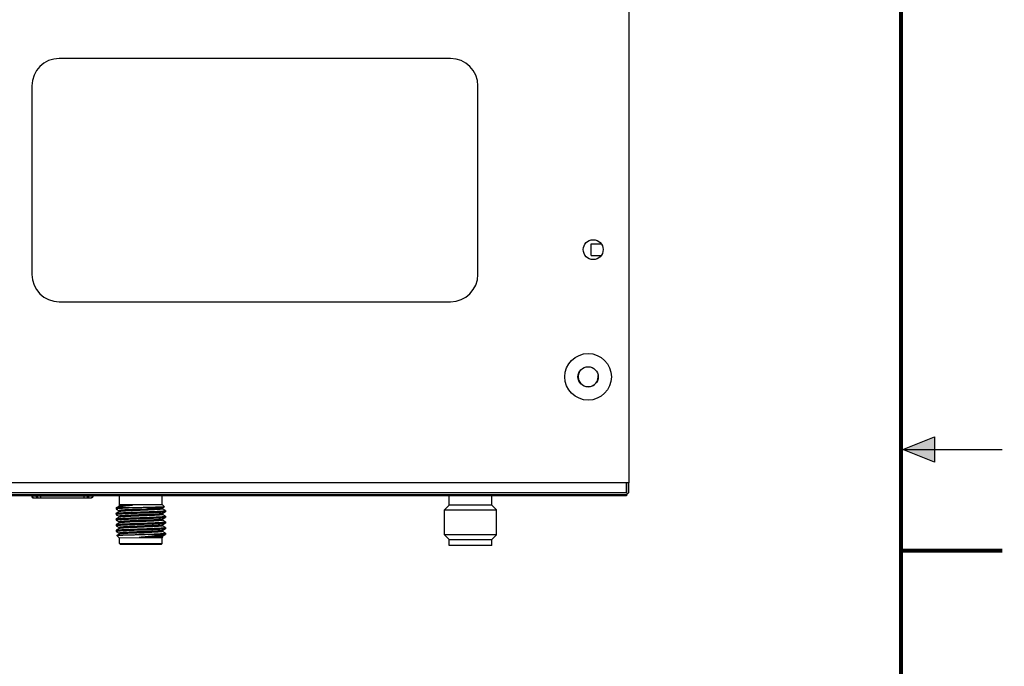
# Model space of a CAD drawing. Header units: inches. Extents: x 0 to 22, y 0 to 17.
# Tile 30 of 31: x 17.2 to 22, y 7.4 to 10.6. Entities that reach past the tile are written whole.
import ezdxf

# ---------------------------------------------------------------- set-up
doc = ezdxf.new("R2010")
doc.units = ezdxf.units.IN
doc.header["$LTSCALE"] = 1.21
doc.header["$MEASUREMENT"] = 0
doc.layers.get('0').update_dxf_attribs({"linetype": 'CONTINUOUS'})
doc.layers.add('02___PRT_ALL_AXES', color=7, linetype='CONTINUOUS')
doc.layers.add('INTFCLR_6', color=7, linetype='CONTINUOUS')

msp = doc.modelspace()

# ---------------------------------------------------------------- linework, layer by layer
at = {"color": 7, "linetype": 'CONTINUOUS'}
for p, q in [((20.1573, 14.0205), (20.1573, 8.3355)), ((19.2788, 10.4286), (17.3488, 10.4286)), ((17.2138, 10.2936), (17.2138, 9.3636)), ((19.4138, 9.3636), (19.4138, 10.2936)), ((17.3488, 9.2286), (19.2788, 9.2286)), ((20.1573, 8.3355), (16.4703, 8.3355)), ((20.147, 8.3357), (16.48, 8.3354)), ((20.147, 8.2857), (20.147, 8.3357)), ((20.157, 8.2857), (20.157, 8.3357)), ((20.1573, 8.2857), (20.1573, 8.3357)), ((20.147, 8.2857), (16.48, 8.2854)), ((20.147, 8.2757), (16.48, 8.2754)), ((20.147, 8.2707), (16.48, 8.2704)), ((17.2132, 8.269), (17.2132, 8.2704)), ((17.5164, 8.2694), (17.2132, 8.269)), ((17.2166, 8.269), (17.2166, 8.2704)), ((17.2211, 8.2612), (17.5085, 8.2615)), ((17.2353, 8.2704), (17.2353, 8.269)), ((17.2388, 8.269), (17.2388, 8.2704)), ((17.2585, 8.2612), (17.2584, 8.2704)), ((17.4711, 8.2614), (17.4711, 8.2704)), ((17.4908, 8.2693), (17.4908, 8.2704)), ((17.4942, 8.2704), (17.4942, 8.2693)), ((17.5129, 8.2694), (17.5129, 8.2704)), ((17.5164, 8.2694), (17.5164, 8.2704)), ((17.6463, 8.2281), (17.6463, 8.2705)), ((17.8562, 8.2282), (17.8561, 8.2705)), ((19.2723, 8.2255), (19.2723, 8.2706)), ((19.4823, 8.2255), (19.4823, 8.2706)), ((20.147, 8.2857), (20.152, 8.2807)), ((20.157, 8.2857), (20.147, 8.2757)), ((20.147, 8.2757), (20.147, 8.2707)), ((17.6313, 8.2131), (17.6294, 8.2112)), ((17.7062, 8.2112), (17.6294, 8.2112)), ((17.6294, 8.2112), (17.6294, 8.2059)), ((17.6313, 8.2131), (17.6322, 8.2138)), ((17.644, 8.2206), (17.6322, 8.2138)), ((17.6436, 8.2254), (17.6437, 8.2252)), ((17.6438, 8.2255), (17.6437, 8.2254)), ((17.6438, 8.2255), (17.6437, 8.2255)), ((17.6437, 8.2254), (17.6437, 8.2204)), ((17.6463, 8.2281), (17.6438, 8.2255)), ((17.7109, 8.2255), (17.6438, 8.2255)), ((17.6463, 8.2281), (17.8562, 8.2282)), ((17.7512, 8.2123), (17.7062, 8.2112)), ((17.8562, 8.2282), (17.8676, 8.2167)), ((17.8584, 8.2112), (17.8675, 8.2165)), ((17.8587, 8.2065), (17.8587, 8.2114)), ((17.8676, 8.2167), (17.8675, 8.2165)), ((19.2493, 8.2025), (19.2723, 8.2255)), ((19.4823, 8.2255), (19.2723, 8.2255)), ((19.5053, 8.2025), (19.4823, 8.2255)), ((17.6294, 8.2059), (17.6296, 8.2056)), ((17.6294, 8.1842), (17.6296, 8.1845)), ((17.6294, 8.1842), (17.6294, 8.1781)), ((17.6294, 8.1781), (17.6296, 8.1778)), ((17.6296, 8.2056), (17.6438, 8.1974)), ((17.644, 8.1928), (17.6296, 8.1845)), ((17.6296, 8.1778), (17.6437, 8.1697)), ((17.644, 8.165), (17.6296, 8.1567)), ((17.6437, 8.1698), (17.6437, 8.1649)), ((17.6438, 8.1976), (17.6438, 8.1927)), ((17.6443, 8.1929), (17.644, 8.1928)), ((17.7321, 8.2038), (17.7264, 8.2035)), ((17.7328, 8.2038), (17.7321, 8.2038)), ((17.7765, 8.2056), (17.7328, 8.2038)), ((17.8585, 8.1835), (17.8582, 8.1833)), ((17.8585, 8.1835), (17.8729, 8.1918)), ((17.8585, 8.1557), (17.8729, 8.164)), ((17.8728, 8.1984), (17.8587, 8.2066)), ((17.8587, 8.1787), (17.8587, 8.1836)), ((17.8729, 8.1707), (17.8587, 8.1788)), ((17.8731, 8.1982), (17.8728, 8.1984)), ((17.8731, 8.1921), (17.8729, 8.1918)), ((17.8731, 8.1704), (17.8729, 8.1707)), ((17.8731, 8.1643), (17.8729, 8.164)), ((17.8731, 8.1982), (17.8731, 8.1921)), ((17.8731, 8.1704), (17.8731, 8.1643)), ((19.2493, 8.2025), (19.5053, 8.2025)), ((19.2493, 8.0785), (19.2493, 8.2025)), ((19.5053, 8.0785), (19.5053, 8.2025)), ((17.6294, 8.1564), (17.6296, 8.1567)), ((17.6294, 8.1564), (17.6294, 8.1503)), ((17.6294, 8.1503), (17.6296, 8.1501)), ((17.6294, 8.1286), (17.6296, 8.1289)), ((17.6294, 8.1286), (17.6294, 8.1226)), ((17.6294, 8.1226), (17.6297, 8.1223)), ((17.6296, 8.1501), (17.6438, 8.1419)), ((17.644, 8.1373), (17.6296, 8.1289)), ((17.6297, 8.1223), (17.6438, 8.1141)), ((17.6438, 8.1421), (17.6438, 8.1371)), ((17.6438, 8.1143), (17.6438, 8.1093)), ((17.7252, 8.115), (17.7202, 8.1148)), ((17.8585, 8.1279), (17.8729, 8.1362)), ((17.8588, 8.1509), (17.8587, 8.1558)), ((17.8729, 8.1429), (17.8588, 8.151)), ((17.8588, 8.1231), (17.8588, 8.1281)), ((17.8729, 8.1151), (17.8588, 8.1233)), ((17.8731, 8.1426), (17.8729, 8.1429)), ((17.8731, 8.1365), (17.8729, 8.1362)), ((17.8731, 8.1148), (17.8729, 8.1151)), ((17.8731, 8.1426), (17.8731, 8.1365)), ((17.8731, 8.1148), (17.8731, 8.1087)), ((17.6294, 8.1009), (17.6297, 8.1011)), ((17.6294, 8.1009), (17.6294, 8.0948)), ((17.6294, 8.0948), (17.6297, 8.0945)), ((17.644, 8.1095), (17.6297, 8.1011)), ((17.6297, 8.0945), (17.6438, 8.0863)), ((17.6336, 8.0755), (17.6337, 8.0757)), ((17.6336, 8.0755), (17.6464, 8.0627)), ((17.644, 8.0817), (17.6337, 8.0757)), ((17.6438, 8.0865), (17.6438, 8.0815)), ((17.6443, 8.1096), (17.644, 8.1095)), ((17.8562, 8.0628), (17.6464, 8.0627)), ((17.6464, 8.0352), (17.6464, 8.0627)), ((17.8685, 8.0797), (17.741, 8.0797)), ((17.7428, 8.0653), (17.846, 8.0654)), ((17.8602, 8.0668), (17.8562, 8.0628)), ((17.8562, 8.0352), (17.8562, 8.0628)), ((17.8585, 8.1001), (17.8583, 8.1)), ((17.8585, 8.1001), (17.8729, 8.1085)), ((17.8585, 8.0724), (17.8729, 8.0807)), ((17.8588, 8.0953), (17.8588, 8.1003)), ((17.8729, 8.0873), (17.8588, 8.0955)), ((17.8588, 8.0676), (17.8588, 8.0725)), ((17.8601, 8.067), (17.8588, 8.0677)), ((17.8602, 8.0668), (17.8601, 8.067)), ((17.8731, 8.1087), (17.8729, 8.1085)), ((17.8731, 8.0871), (17.8729, 8.0873)), ((17.8731, 8.081), (17.8729, 8.0807)), ((17.8731, 8.0871), (17.8731, 8.081)), ((19.5053, 8.0785), (19.2493, 8.0785)), ((19.2493, 8.0785), (19.2723, 8.0555)), ((19.5053, 8.0785), (19.4823, 8.0555)), ((17.6464, 8.0352), (17.8562, 8.0352)), ((17.6503, 8.0312), (17.6464, 8.0352)), ((17.8523, 8.0313), (17.6503, 8.0312)), ((17.8523, 8.0313), (17.8562, 8.0352)), ((19.2723, 8.0555), (19.4823, 8.0555)), ((19.2723, 8.0255), (19.2723, 8.0555)), ((19.4823, 8.0255), (19.2723, 8.0255)), ((19.4823, 8.0255), (19.4823, 8.0555))]:
    msp.add_line(p, q, dxfattribs=at)
at = {"color": 2, "linetype": 'CONTINUOUS'}
for p, q in [((21.51, 8.5), (21.6663, 8.5625)), ((21.6663, 8.5625), (21.6663, 8.4375)), ((21.51, 8.5), (22, 8.5)), ((21.6663, 8.4375), (21.51, 8.5))]:
    msp.add_line(p, q, dxfattribs=at)
at = {"color": 2, "linetype": 'CONTINUOUS', "const_width": 0.02}
msp.add_lwpolyline([(21.5, 0.5), (21.5, 16.5)], dxfattribs=at)
at = {"color": 7, "linetype": 'CONTINUOUS', "const_width": 0.02}
msp.add_lwpolyline([(22, 8), (21.5, 8)], dxfattribs=at)
at = {"color": 7, "linetype": 'CONTINUOUS'}
for radius in [0.115, 0.05]:
    msp.add_circle((19.9571, 8.858), radius, dxfattribs=at)
for centre, radius, start, end in [((17.3488, 10.2936), 0.135, 90, 180), ((19.2788, 10.2936), 0.135, 0, 90), ((17.3488, 9.3636), 0.135, 180, 270), ((19.2788, 9.3636), 0.135, 270, 360), ((19.9573, 8.8585), 0.0492, 135.3135, 7.7541), ((17.2211, 8.269), 0.00787, 180.0636, 270.0636), ((17.2231, 8.2666), 0.0054, 260.1915, 270.0513), ((17.2466, 8.2691), 0.00787, 180.0636, 270.0636), ((17.4829, 8.2693), 0.00787, 270.0636, 0.0636), ((17.5085, 8.2693), 0.00787, 270.0636, 0.0636)]:
    msp.add_arc(centre, radius, start, end, dxfattribs=at)
for points, knots in [([(17.2166, 8.269), (17.2166, 8.2681), (17.2169, 8.2663), (17.2181, 8.2638), (17.2199, 8.262), (17.2214, 8.2614), (17.2222, 8.2612)], [0, 0, 0, 0, 0.26925, 0.528345, 0.771437, 1, 1, 1, 1]), ([(17.2353, 8.269), (17.2353, 8.268), (17.2356, 8.266), (17.2371, 8.2634), (17.2392, 8.2616), (17.241, 8.2612), (17.2418, 8.2612)], [0, 0, 0, 0, 0.271612, 0.53106, 0.772386, 1, 1, 1, 1]), ([(17.4942, 8.2693), (17.4942, 8.2683), (17.4939, 8.2663), (17.4925, 8.2637), (17.4904, 8.2619), (17.4886, 8.2614), (17.4877, 8.2614)], [0, 0, 0, 0, 0.271612, 0.53106, 0.772386, 1, 1, 1, 1]), ([(17.5129, 8.2694), (17.5129, 8.2683), (17.5126, 8.2663), (17.5112, 8.2637), (17.5091, 8.2619), (17.5073, 8.2615), (17.5064, 8.2615)], [0, 0, 0, 0, 0.271612, 0.53106, 0.772386, 1, 1, 1, 1]), ([(17.7062, 8.2112), (17.7007, 8.211), (17.6903, 8.2105), (17.6755, 8.2099), (17.6641, 8.2093), (17.6559, 8.2089), (17.6506, 8.2086), (17.6458, 8.2082), (17.6416, 8.2079), (17.638, 8.2076), (17.635, 8.2072), (17.6326, 8.2069), (17.631, 8.2066), (17.63, 8.2063), (17.6295, 8.2061), (17.6294, 8.206), (17.6294, 8.2059)], [0, 0, 0, 0, 0.211548, 0.405502, 0.577342, 0.653877, 0.723629, 0.786203, 0.841209, 0.88826, 0.92709, 0.95761, 0.97977, 0.993613, 0.997573, 1, 1, 1, 1]), ([(17.6322, 8.2138), (17.6327, 8.214), (17.6339, 8.2146), (17.6359, 8.2153), (17.6384, 8.2159), (17.6427, 8.217), (17.6494, 8.2182), (17.6588, 8.2196), (17.6699, 8.2211), (17.6825, 8.2225), (17.6963, 8.224), (17.7059, 8.225), (17.7109, 8.2255)], [0, 0, 0, 0, 0.02043, 0.047009, 0.079837, 0.118907, 0.21535, 0.335081, 0.476174, 0.63611, 0.811898, 1, 1, 1, 1]), ([(17.7109, 8.2255), (17.7064, 8.2253), (17.6978, 8.2249), (17.6855, 8.2243), (17.6744, 8.2237), (17.6648, 8.2231), (17.6579, 8.2226), (17.6532, 8.2222), (17.6504, 8.2218), (17.6481, 8.2215), (17.6463, 8.2212), (17.645, 8.221), (17.6442, 8.2207), (17.644, 8.2206)], [0, 0, 0, 0, 0.200533, 0.385572, 0.551485, 0.695143, 0.813702, 0.862882, 0.905006, 0.939853, 0.967311, 0.987335, 1, 1, 1, 1]), ([(17.8675, 8.2165), (17.8674, 8.2165), (17.8671, 8.2164), (17.8665, 8.2162), (17.8656, 8.2161), (17.8644, 8.216), (17.863, 8.2158), (17.8606, 8.2156), (17.857, 8.2154), (17.8519, 8.2152), (17.846, 8.2149), (17.8391, 8.2146), (17.8315, 8.2144), (17.8232, 8.2141), (17.8108, 8.2137), (17.7941, 8.2133), (17.7731, 8.2128), (17.7586, 8.2124), (17.7512, 8.2123)], [0, 0, 0, 0, 0.003349, 0.008891, 0.016669, 0.02668, 0.03891, 0.053341, 0.088643, 0.132198, 0.18359, 0.242378, 0.308057, 0.380039, 0.457628, 0.626804, 0.80972, 1, 1, 1, 1]), ([(17.8584, 8.2112), (17.8583, 8.2112), (17.858, 8.211), (17.8572, 8.2108), (17.8557, 8.2105), (17.8535, 8.2102), (17.8506, 8.2098), (17.8471, 8.2095), (17.843, 8.2091), (17.8383, 8.2088), (17.831, 8.2083), (17.8208, 8.2077), (17.8072, 8.207), (17.7922, 8.2063), (17.7819, 8.2059), (17.7765, 8.2056)], [0, 0, 0, 0, 0.005081, 0.012064, 0.031954, 0.059764, 0.095267, 0.138191, 0.188254, 0.245168, 0.308639, 0.453982, 0.620633, 0.804132, 1, 1, 1, 1]), ([(17.7512, 8.1851), (17.7433, 8.1848), (17.7278, 8.1842), (17.7086, 8.1835), (17.694, 8.1829), (17.6838, 8.1825), (17.6742, 8.1821), (17.6654, 8.1816), (17.6574, 8.1812), (17.6503, 8.1808), (17.6441, 8.1803), (17.639, 8.1799), (17.635, 8.1795), (17.6324, 8.1791), (17.6308, 8.1788), (17.6301, 8.1786), (17.6297, 8.1785), (17.6295, 8.1783), (17.6294, 8.1782), (17.6294, 8.1781)], [0, 0, 0, 0, 0.194567, 0.381677, 0.470159, 0.55413, 0.632779, 0.705326, 0.771108, 0.829493, 0.879888, 0.921858, 0.955014, 0.979028, 0.987574, 0.993824, 0.996106, 0.997854, 1, 1, 1, 1]), ([(17.6296, 8.1845), (17.6298, 8.1846), (17.6302, 8.1847), (17.631, 8.1849), (17.632, 8.1851), (17.6339, 8.1854), (17.6369, 8.1858), (17.6413, 8.1862), (17.6467, 8.1866), (17.653, 8.187), (17.6601, 8.1874), (17.6681, 8.1878), (17.6768, 8.1883), (17.6896, 8.1888), (17.7069, 8.1895), (17.7287, 8.1904), (17.7436, 8.1909), (17.7512, 8.1912)], [0, 0, 0, 0, 0.004407, 0.010913, 0.019559, 0.030342, 0.058246, 0.094451, 0.138673, 0.190493, 0.249478, 0.315124, 0.386821, 0.463949, 0.631743, 0.812558, 1, 1, 1, 1]), ([(17.6296, 8.1567), (17.6298, 8.1568), (17.6302, 8.1569), (17.631, 8.1571), (17.632, 8.1574), (17.6339, 8.1577), (17.6369, 8.158), (17.6413, 8.1584), (17.6467, 8.1588), (17.6529, 8.1592), (17.6601, 8.1597), (17.6681, 8.1601), (17.6768, 8.1605), (17.6896, 8.1611), (17.7069, 8.1618), (17.7287, 8.1626), (17.7436, 8.1631), (17.7512, 8.1634)], [0, 0, 0, 0, 0.004406, 0.010897, 0.019516, 0.030271, 0.05816, 0.094366, 0.138552, 0.190367, 0.249366, 0.314997, 0.386697, 0.463849, 0.631658, 0.812517, 1, 1, 1, 1]), ([(17.8582, 8.1833), (17.858, 8.1833), (17.8575, 8.1831), (17.8562, 8.1828), (17.854, 8.1824), (17.8506, 8.182), (17.8464, 8.1816), (17.8413, 8.1812), (17.8353, 8.1808), (17.8286, 8.1804), (17.8184, 8.1798), (17.8042, 8.1791), (17.7858, 8.1783), (17.7662, 8.1774), (17.746, 8.1766), (17.7261, 8.1758), (17.707, 8.1749), (17.692, 8.1742), (17.681, 8.1736), (17.6736, 8.1732), (17.667, 8.1728), (17.6611, 8.1724), (17.656, 8.172), (17.6517, 8.1716), (17.6484, 8.1712), (17.6462, 8.1708), (17.6449, 8.1705), (17.6444, 8.1703), (17.644, 8.1702), (17.6439, 8.17), (17.6437, 8.1699), (17.6437, 8.1698)], [0, 0, 0, 0, 0.003045, 0.007166, 0.018666, 0.034443, 0.054373, 0.078307, 0.106021, 0.13726, 0.171762, 0.249258, 0.335725, 0.428044, 0.522899, 0.616868, 0.706573, 0.788781, 0.826138, 0.860533, 0.891672, 0.919269, 0.943067, 0.962876, 0.978523, 0.98987, 0.993923, 0.996907, 0.99801, 0.99887, 1, 1, 1, 1]), ([(17.7264, 8.2035), (17.7207, 8.2033), (17.7098, 8.2028), (17.694, 8.2021), (17.6818, 8.2015), (17.673, 8.201), (17.6672, 8.2006), (17.6619, 8.2002), (17.6573, 8.1999), (17.6533, 8.1995), (17.65, 8.1991), (17.6477, 8.1988), (17.6462, 8.1986), (17.6453, 8.1984), (17.6447, 8.1982), (17.6442, 8.198), (17.6439, 8.1979), (17.6438, 8.1977), (17.6438, 8.1976)], [0, 0, 0, 0, 0.205208, 0.396392, 0.568492, 0.645813, 0.716478, 0.779961, 0.835941, 0.884123, 0.924217, 0.955947, 0.968597, 0.979067, 0.987344, 0.993446, 0.997507, 1, 1, 1, 1]), ([(17.8587, 8.1787), (17.8587, 8.1786), (17.8586, 8.1785), (17.8585, 8.1783), (17.8581, 8.1782), (17.8576, 8.178), (17.8563, 8.1777), (17.854, 8.1773), (17.8506, 8.1769), (17.8463, 8.1765), (17.8411, 8.1761), (17.8351, 8.1757), (17.8284, 8.1752), (17.8209, 8.1748), (17.8097, 8.1742), (17.7945, 8.1735), (17.7752, 8.1727), (17.755, 8.1718), (17.7347, 8.171), (17.715, 8.1702), (17.6966, 8.1693), (17.6825, 8.1686), (17.6723, 8.168), (17.6657, 8.1676), (17.6599, 8.1672), (17.655, 8.1668), (17.6509, 8.1664), (17.6481, 8.166), (17.6463, 8.1657), (17.6453, 8.1655), (17.6446, 8.1653), (17.6442, 8.1651), (17.644, 8.165)], [0, 0, 0, 0, 0.001139, 0.002007, 0.003122, 0.006143, 0.010256, 0.021796, 0.037686, 0.057798, 0.081979, 0.109997, 0.141593, 0.176496, 0.214377, 0.297652, 0.388385, 0.483245, 0.578754, 0.671415, 0.757823, 0.834826, 0.868895, 0.899598, 0.926641, 0.949777, 0.968819, 0.98359, 0.989333, 0.993976, 0.997524, 1, 1, 1, 1]), ([(17.8587, 8.2064), (17.8587, 8.2064), (17.8586, 8.2062), (17.8579, 8.2059), (17.8565, 8.2055), (17.8541, 8.2051), (17.8507, 8.2047), (17.8465, 8.2043), (17.8414, 8.2039), (17.8355, 8.2035), (17.8289, 8.203), (17.8215, 8.2026), (17.8105, 8.2021), (17.7955, 8.2013), (17.7765, 8.2005), (17.7566, 8.1997), (17.7365, 8.1989), (17.7169, 8.198), (17.6985, 8.1972), (17.6843, 8.1965), (17.674, 8.1959), (17.6673, 8.1955), (17.6614, 8.1951), (17.6563, 8.1947), (17.652, 8.1943), (17.6486, 8.1938), (17.6463, 8.1935), (17.645, 8.1932), (17.6445, 8.193), (17.6443, 8.1929)], [0, 0, 0, 0, 0.001142, 0.003114, 0.01017, 0.021552, 0.037201, 0.056996, 0.080787, 0.108351, 0.13944, 0.173794, 0.211091, 0.293162, 0.382716, 0.476545, 0.571274, 0.663508, 0.749933, 0.827448, 0.861986, 0.893288, 0.921064, 0.945087, 0.965136, 0.981031, 0.99267, 0.996873, 1, 1, 1, 1]), ([(17.7512, 8.1912), (17.7592, 8.1915), (17.7747, 8.192), (17.7939, 8.1928), (17.8085, 8.1934), (17.8187, 8.1938), (17.8283, 8.1942), (17.8371, 8.1947), (17.8451, 8.1951), (17.8522, 8.1955), (17.8584, 8.1959), (17.8635, 8.1964), (17.8675, 8.1968), (17.8701, 8.1972), (17.8717, 8.1975), (17.8724, 8.1977), (17.8727, 8.1978), (17.873, 8.1979), (17.8731, 8.1981), (17.8731, 8.1982)], [0, 0, 0, 0, 0.194576, 0.381676, 0.470173, 0.554139, 0.632776, 0.705345, 0.771119, 0.829489, 0.879911, 0.92187, 0.95501, 0.979053, 0.987598, 0.993836, 0.996112, 0.997855, 1, 1, 1, 1]), ([(17.8728, 8.1918), (17.8727, 8.1917), (17.8723, 8.1915), (17.8715, 8.1913), (17.8705, 8.1911), (17.8686, 8.1908), (17.8656, 8.1905), (17.8612, 8.1901), (17.8558, 8.1897), (17.8495, 8.1893), (17.8424, 8.1888), (17.8344, 8.1884), (17.8257, 8.188), (17.8129, 8.1874), (17.7956, 8.1867), (17.7738, 8.1859), (17.7589, 8.1854), (17.7512, 8.1851)], [0, 0, 0, 0, 0.004403, 0.010893, 0.019522, 0.030301, 0.058217, 0.094411, 0.138613, 0.19045, 0.249432, 0.315062, 0.386777, 0.463911, 0.631711, 0.812535, 1, 1, 1, 1]), ([(17.7512, 8.1634), (17.7592, 8.1637), (17.7747, 8.1643), (17.7939, 8.165), (17.8085, 8.1656), (17.8187, 8.166), (17.8283, 8.1664), (17.8371, 8.1669), (17.8451, 8.1673), (17.8522, 8.1677), (17.8584, 8.1682), (17.8635, 8.1686), (17.8675, 8.169), (17.8701, 8.1694), (17.8717, 8.1697), (17.8724, 8.1699), (17.8727, 8.17), (17.873, 8.1702), (17.8731, 8.1703), (17.8731, 8.1704)], [0, 0, 0, 0, 0.194576, 0.381679, 0.470175, 0.554135, 0.632779, 0.705348, 0.771117, 0.829492, 0.879914, 0.921869, 0.955012, 0.979056, 0.9876, 0.993837, 0.996113, 0.997855, 1, 1, 1, 1]), ([(17.8729, 8.164), (17.8727, 8.1639), (17.8723, 8.1638), (17.8715, 8.1636), (17.8705, 8.1634), (17.8686, 8.1631), (17.8656, 8.1627), (17.8612, 8.1623), (17.8558, 8.1619), (17.8495, 8.1615), (17.8424, 8.1611), (17.8344, 8.1607), (17.8257, 8.1602), (17.8129, 8.1597), (17.7956, 8.159), (17.7738, 8.1581), (17.7589, 8.1576), (17.7513, 8.1573)], [0, 0, 0, 0, 0.004411, 0.010921, 0.019568, 0.030348, 0.058245, 0.094455, 0.138677, 0.190494, 0.249479, 0.315125, 0.386822, 0.463948, 0.631745, 0.812556, 1, 1, 1, 1]), ([(17.7513, 8.1573), (17.7433, 8.157), (17.7278, 8.1565), (17.7086, 8.1557), (17.694, 8.1551), (17.6838, 8.1547), (17.6742, 8.1543), (17.6654, 8.1538), (17.6574, 8.1534), (17.6503, 8.153), (17.6441, 8.1525), (17.639, 8.1521), (17.635, 8.1517), (17.6324, 8.1513), (17.6308, 8.151), (17.6301, 8.1508), (17.6297, 8.1507), (17.6295, 8.1506), (17.6294, 8.1504), (17.6294, 8.1503)], [0, 0, 0, 0, 0.194573, 0.381674, 0.470166, 0.554143, 0.632774, 0.705335, 0.771126, 0.829486, 0.879896, 0.921879, 0.955006, 0.979036, 0.987595, 0.993846, 0.996123, 0.997862, 1, 1, 1, 1]), ([(17.7513, 8.1295), (17.7433, 8.1292), (17.7278, 8.1287), (17.7086, 8.128), (17.694, 8.1274), (17.6838, 8.1269), (17.6742, 8.1265), (17.6654, 8.1261), (17.6574, 8.1256), (17.6503, 8.1252), (17.6441, 8.1248), (17.639, 8.1243), (17.635, 8.1239), (17.6324, 8.1236), (17.6308, 8.1232), (17.6301, 8.1231), (17.6298, 8.1229), (17.6295, 8.1228), (17.6294, 8.1226), (17.6294, 8.1226)], [0, 0, 0, 0, 0.194576, 0.381679, 0.470175, 0.554135, 0.632779, 0.705348, 0.771117, 0.829492, 0.879914, 0.921869, 0.955012, 0.979056, 0.9876, 0.993837, 0.996113, 0.997855, 1, 1, 1, 1]), ([(17.6296, 8.1289), (17.6298, 8.129), (17.6302, 8.1292), (17.631, 8.1294), (17.632, 8.1296), (17.6339, 8.1299), (17.6369, 8.1302), (17.6413, 8.1306), (17.6467, 8.131), (17.653, 8.1315), (17.6601, 8.1319), (17.6681, 8.1323), (17.6768, 8.1327), (17.6897, 8.1333), (17.7069, 8.134), (17.7287, 8.1348), (17.7436, 8.1353), (17.7513, 8.1356)], [0, 0, 0, 0, 0.004411, 0.010921, 0.019568, 0.030348, 0.058245, 0.094455, 0.138677, 0.190494, 0.249479, 0.315125, 0.386822, 0.463948, 0.631745, 0.812556, 1, 1, 1, 1]), ([(17.8585, 8.1557), (17.8583, 8.1556), (17.8579, 8.1554), (17.8572, 8.1552), (17.8562, 8.155), (17.8544, 8.1547), (17.8516, 8.1544), (17.8475, 8.1539), (17.8426, 8.1535), (17.8368, 8.1531), (17.8302, 8.1527), (17.82, 8.1521), (17.8059, 8.1514), (17.7875, 8.1506), (17.7678, 8.1497), (17.7475, 8.1489), (17.7273, 8.148), (17.708, 8.1472), (17.6928, 8.1465), (17.6816, 8.1459), (17.6741, 8.1455), (17.6674, 8.1451), (17.6614, 8.1446), (17.6562, 8.1442), (17.6519, 8.1438), (17.6485, 8.1434), (17.6462, 8.143), (17.6449, 8.1427), (17.6444, 8.1425), (17.644, 8.1424), (17.6439, 8.1423), (17.6438, 8.1421), (17.6438, 8.1421)], [0, 0, 0, 0, 0.002479, 0.006038, 0.010694, 0.016448, 0.03122, 0.050267, 0.073421, 0.100461, 0.131161, 0.165239, 0.242227, 0.328627, 0.42127, 0.516759, 0.611601, 0.702313, 0.785583, 0.823452, 0.858352, 0.889957, 0.917967, 0.942149, 0.96228, 0.978169, 0.989713, 0.99384, 0.996873, 0.997992, 0.998861, 1, 1, 1, 1]), ([(17.6718, 8.1176), (17.6697, 8.1174), (17.6657, 8.1172), (17.6601, 8.1168), (17.6553, 8.1164), (17.6513, 8.116), (17.6482, 8.1156), (17.6461, 8.1152), (17.6449, 8.1149), (17.6443, 8.1147), (17.644, 8.1146), (17.6439, 8.1145), (17.6438, 8.1144), (17.6438, 8.1143)], [0, 0, 0, 0, 0.223647, 0.421669, 0.592311, 0.734105, 0.846072, 0.927361, 0.956352, 0.977683, 0.985583, 0.991763, 1, 1, 1, 1]), ([(17.8588, 8.1509), (17.8588, 8.1508), (17.8586, 8.1507), (17.8585, 8.1506), (17.8581, 8.1504), (17.8576, 8.1502), (17.8563, 8.1499), (17.854, 8.1496), (17.8506, 8.1491), (17.8463, 8.1487), (17.8411, 8.1483), (17.8351, 8.1479), (17.8284, 8.1475), (17.8209, 8.147), (17.8097, 8.1465), (17.7945, 8.1457), (17.7752, 8.1449), (17.755, 8.1441), (17.7347, 8.1432), (17.715, 8.1424), (17.6966, 8.1416), (17.6825, 8.1408), (17.6723, 8.1403), (17.6657, 8.1398), (17.6599, 8.1394), (17.655, 8.139), (17.6509, 8.1386), (17.6481, 8.1382), (17.6463, 8.1379), (17.6453, 8.1377), (17.6446, 8.1375), (17.6442, 8.1373), (17.644, 8.1373)], [0, 0, 0, 0, 0.001139, 0.002008, 0.003127, 0.00616, 0.010287, 0.021831, 0.03772, 0.057851, 0.082033, 0.110043, 0.141648, 0.176548, 0.214417, 0.297687, 0.388399, 0.483241, 0.57873, 0.671373, 0.757773, 0.834761, 0.868839, 0.899539, 0.926579, 0.949733, 0.96878, 0.983552, 0.989306, 0.993962, 0.997521, 1, 1, 1, 1]), ([(17.7202, 8.1148), (17.7153, 8.1146), (17.7058, 8.1142), (17.6921, 8.1136), (17.6797, 8.1129), (17.6688, 8.1123), (17.6609, 8.1117), (17.6554, 8.1113), (17.6521, 8.1109), (17.6494, 8.1106), (17.6472, 8.1103), (17.6455, 8.11), (17.6446, 8.1097), (17.6443, 8.1096)], [0, 0, 0, 0, 0.194262, 0.375465, 0.539729, 0.683457, 0.803601, 0.853993, 0.897544, 0.934067, 0.963394, 0.985377, 1, 1, 1, 1]), ([(17.8585, 8.1279), (17.8582, 8.1278), (17.8575, 8.1275), (17.8561, 8.1272), (17.8541, 8.1269), (17.8516, 8.1266), (17.8486, 8.1263), (17.8435, 8.1258), (17.836, 8.1253), (17.8257, 8.1246), (17.8138, 8.124), (17.8005, 8.1234), (17.7863, 8.1227), (17.7713, 8.1221), (17.7507, 8.1212), (17.7256, 8.1202), (17.6975, 8.119), (17.6799, 8.118), (17.6718, 8.1176)], [0, 0, 0, 0, 0.004809, 0.012502, 0.023116, 0.036634, 0.052983, 0.072076, 0.118117, 0.173809, 0.237972, 0.309265, 0.38617, 0.467073, 0.550251, 0.716405, 0.870646, 1, 1, 1, 1]), ([(17.8307, 8.1198), (17.8233, 8.1194), (17.8072, 8.1185), (17.7816, 8.1174), (17.7538, 8.1162), (17.7348, 8.1155), (17.7252, 8.115)], [0, 0, 0, 0, 0.209731, 0.458454, 0.728333, 1, 1, 1, 1]), ([(17.7513, 8.1356), (17.7592, 8.1359), (17.7747, 8.1365), (17.7939, 8.1372), (17.8085, 8.1378), (17.8187, 8.1382), (17.8283, 8.1387), (17.8371, 8.1391), (17.8451, 8.1395), (17.8522, 8.14), (17.8584, 8.1404), (17.8635, 8.1408), (17.8675, 8.1412), (17.8701, 8.1416), (17.8717, 8.1419), (17.8724, 8.1421), (17.8728, 8.1423), (17.873, 8.1424), (17.8731, 8.1425), (17.8731, 8.1426)], [0, 0, 0, 0, 0.194573, 0.381674, 0.470166, 0.554143, 0.632774, 0.705335, 0.771126, 0.829486, 0.879896, 0.921879, 0.955006, 0.979036, 0.987595, 0.993846, 0.996123, 0.997862, 1, 1, 1, 1]), ([(17.8729, 8.1362), (17.8727, 8.1362), (17.8723, 8.136), (17.8715, 8.1358), (17.8705, 8.1356), (17.8686, 8.1353), (17.8656, 8.1349), (17.8612, 8.1345), (17.8558, 8.1341), (17.8496, 8.1337), (17.8424, 8.1333), (17.8344, 8.1329), (17.8257, 8.1325), (17.8129, 8.1319), (17.7956, 8.1312), (17.7738, 8.1304), (17.7589, 8.1298), (17.7513, 8.1295)], [0, 0, 0, 0, 0.004406, 0.010897, 0.019516, 0.030271, 0.05816, 0.094366, 0.138552, 0.190367, 0.249366, 0.314997, 0.386697, 0.463849, 0.631658, 0.812517, 1, 1, 1, 1]), ([(17.7513, 8.1078), (17.7592, 8.1081), (17.7747, 8.1087), (17.7939, 8.1094), (17.8085, 8.11), (17.8187, 8.1105), (17.8283, 8.1109), (17.8371, 8.1113), (17.8452, 8.1118), (17.8523, 8.1122), (17.8584, 8.1126), (17.8635, 8.113), (17.8675, 8.1135), (17.8702, 8.1138), (17.8717, 8.1141), (17.8724, 8.1143), (17.8728, 8.1145), (17.873, 8.1146), (17.8731, 8.1147), (17.8731, 8.1148)], [0, 0, 0, 0, 0.194567, 0.381677, 0.470159, 0.55413, 0.632779, 0.705326, 0.771108, 0.829493, 0.879888, 0.921858, 0.955014, 0.979028, 0.987574, 0.993824, 0.996106, 0.997854, 1, 1, 1, 1]), ([(17.8588, 8.1231), (17.8588, 8.123), (17.8587, 8.1229), (17.8585, 8.1228), (17.8582, 8.1226), (17.8577, 8.1225), (17.8564, 8.1222), (17.8544, 8.1218), (17.8512, 8.1214), (17.8472, 8.121), (17.8424, 8.1206), (17.8368, 8.1202), (17.8328, 8.12), (17.8307, 8.1198)], [0, 0, 0, 0, 0.008249, 0.014454, 0.022387, 0.043783, 0.072806, 0.154009, 0.265986, 0.40785, 0.578391, 0.776338, 1, 1, 1, 1]), ([(17.7513, 8.1018), (17.7433, 8.1015), (17.7278, 8.1009), (17.7087, 8.1002), (17.694, 8.0996), (17.6838, 8.0992), (17.6742, 8.0987), (17.6654, 8.0983), (17.6574, 8.0979), (17.6503, 8.0974), (17.6441, 8.097), (17.6391, 8.0966), (17.635, 8.0961), (17.6324, 8.0958), (17.6308, 8.0955), (17.6302, 8.0953), (17.6298, 8.0951), (17.6296, 8.095), (17.6294, 8.0949), (17.6294, 8.0948)], [0, 0, 0, 0, 0.194569, 0.38168, 0.470164, 0.55413, 0.632781, 0.705334, 0.771108, 0.829495, 0.879898, 0.921858, 0.955016, 0.97904, 0.987581, 0.993824, 0.996105, 0.997851, 1, 1, 1, 1]), ([(17.6297, 8.1011), (17.6298, 8.1012), (17.6302, 8.1014), (17.631, 8.1016), (17.632, 8.1018), (17.6339, 8.1021), (17.637, 8.1025), (17.6413, 8.1029), (17.6467, 8.1033), (17.653, 8.1037), (17.6601, 8.1041), (17.6681, 8.1045), (17.6768, 8.1049), (17.6897, 8.1055), (17.7069, 8.1062), (17.7287, 8.107), (17.7437, 8.1076), (17.7513, 8.1078)], [0, 0, 0, 0, 0.004403, 0.010893, 0.019522, 0.030301, 0.058217, 0.094411, 0.138613, 0.19045, 0.249432, 0.315062, 0.386777, 0.463911, 0.631711, 0.812535, 1, 1, 1, 1]), ([(17.6337, 8.0757), (17.6338, 8.0757), (17.6341, 8.0758), (17.6346, 8.076), (17.6355, 8.0761), (17.6365, 8.0762), (17.6378, 8.0763), (17.64, 8.0765), (17.6432, 8.0767), (17.6478, 8.077), (17.6532, 8.0772), (17.6594, 8.0775), (17.6664, 8.0777), (17.674, 8.078), (17.6854, 8.0783), (17.7009, 8.0787), (17.7205, 8.0792), (17.7341, 8.0795), (17.741, 8.0797)], [0, 0, 0, 0, 0.003328, 0.008795, 0.016442, 0.026278, 0.038283, 0.052432, 0.087036, 0.129802, 0.180389, 0.238375, 0.303285, 0.37459, 0.451721, 0.620952, 0.805631, 1, 1, 1, 1]), ([(17.8583, 8.1), (17.8581, 8.0999), (17.8576, 8.0998), (17.8563, 8.0995), (17.8541, 8.0991), (17.8508, 8.0987), (17.8466, 8.0983), (17.8415, 8.0979), (17.8355, 8.0975), (17.8289, 8.0971), (17.8186, 8.0965), (17.8044, 8.0958), (17.786, 8.0949), (17.7664, 8.0941), (17.7462, 8.0933), (17.7262, 8.0924), (17.7072, 8.0916), (17.6921, 8.0909), (17.6811, 8.0903), (17.6737, 8.0899), (17.667, 8.0895), (17.6611, 8.0891), (17.656, 8.0886), (17.6518, 8.0882), (17.6484, 8.0878), (17.6462, 8.0875), (17.6449, 8.0872), (17.6444, 8.087), (17.6441, 8.0868), (17.6439, 8.0867), (17.6438, 8.0866), (17.6438, 8.0865)], [0, 0, 0, 0, 0.002969, 0.007013, 0.018367, 0.034017, 0.053831, 0.077662, 0.105293, 0.136464, 0.170911, 0.248352, 0.334819, 0.427188, 0.522136, 0.616224, 0.706068, 0.788412, 0.825839, 0.860297, 0.891491, 0.919142, 0.942986, 0.962826, 0.978501, 0.989869, 0.993924, 0.996908, 0.99801, 0.99887, 1, 1, 1, 1]), ([(17.8588, 8.0953), (17.8588, 8.0952), (17.8587, 8.0951), (17.8585, 8.095), (17.8581, 8.0948), (17.8576, 8.0947), (17.8563, 8.0944), (17.854, 8.094), (17.8506, 8.0936), (17.8463, 8.0932), (17.8412, 8.0927), (17.8351, 8.0923), (17.8284, 8.0919), (17.8209, 8.0915), (17.8097, 8.0909), (17.7945, 8.0902), (17.7752, 8.0893), (17.755, 8.0885), (17.7347, 8.0877), (17.715, 8.0868), (17.6966, 8.086), (17.6825, 8.0853), (17.6723, 8.0847), (17.6657, 8.0843), (17.6599, 8.0839), (17.655, 8.0834), (17.6509, 8.083), (17.6481, 8.0827), (17.6463, 8.0824), (17.6453, 8.0821), (17.6446, 8.0819), (17.6442, 8.0818), (17.644, 8.0817)], [0, 0, 0, 0, 0.001144, 0.002023, 0.003151, 0.006203, 0.010341, 0.021888, 0.037745, 0.057821, 0.082004, 0.110069, 0.141708, 0.176611, 0.214466, 0.297752, 0.388536, 0.483395, 0.578893, 0.671578, 0.757995, 0.834922, 0.868996, 0.899719, 0.926772, 0.949862, 0.968828, 0.983558, 0.989305, 0.993959, 0.997518, 1, 1, 1, 1]), ([(17.741, 8.0797), (17.7494, 8.08), (17.766, 8.0806), (17.7864, 8.0814), (17.8022, 8.082), (17.8133, 8.0824), (17.8238, 8.0829), (17.8334, 8.0834), (17.8422, 8.0838), (17.85, 8.0843), (17.8568, 8.0847), (17.8624, 8.0852), (17.8664, 8.0856), (17.8689, 8.0859), (17.8704, 8.0861), (17.8715, 8.0863), (17.8723, 8.0865), (17.8727, 8.0867), (17.873, 8.0868), (17.8731, 8.087), (17.8731, 8.0871)], [0, 0, 0, 0, 0.189924, 0.375125, 0.463478, 0.547679, 0.626787, 0.700042, 0.766723, 0.826113, 0.877495, 0.920229, 0.95399, 0.967432, 0.978549, 0.98732, 0.99374, 0.996082, 0.997865, 1, 1, 1, 1]), ([(17.8685, 8.0797), (17.8657, 8.0791), (17.8591, 8.0778), (17.8478, 8.0761), (17.8341, 8.0744), (17.8182, 8.0727), (17.8007, 8.0709), (17.7819, 8.0691), (17.7625, 8.0672), (17.7494, 8.066), (17.7428, 8.0653)], [0, 0, 0, 0, 0.068464, 0.15885, 0.269104, 0.396477, 0.537516, 0.688212, 0.844008, 1, 1, 1, 1]), ([(17.8585, 8.0724), (17.8583, 8.0723), (17.8579, 8.0721), (17.8571, 8.0719), (17.8561, 8.0717), (17.8542, 8.0714), (17.8513, 8.071), (17.847, 8.0706), (17.8418, 8.0701), (17.8357, 8.0697), (17.8288, 8.0693), (17.8182, 8.0687), (17.8034, 8.0679), (17.7842, 8.0671), (17.7638, 8.0662), (17.7499, 8.0656), (17.7428, 8.0653)], [0, 0, 0, 0, 0.004757, 0.01163, 0.020672, 0.031877, 0.060686, 0.097836, 0.143029, 0.1958, 0.255643, 0.322017, 0.471641, 0.638911, 0.817326, 1, 1, 1, 1]), ([(17.8729, 8.1085), (17.8727, 8.1084), (17.8723, 8.1082), (17.8715, 8.108), (17.8705, 8.1078), (17.8686, 8.1075), (17.8656, 8.1072), (17.8612, 8.1068), (17.8558, 8.1063), (17.8496, 8.1059), (17.8424, 8.1055), (17.8344, 8.1051), (17.8257, 8.1047), (17.8129, 8.1041), (17.7956, 8.1034), (17.7738, 8.1026), (17.7589, 8.102), (17.7513, 8.1018)], [0, 0, 0, 0, 0.004403, 0.010891, 0.019515, 0.03029, 0.058206, 0.094401, 0.138596, 0.190433, 0.249419, 0.315045, 0.38676, 0.463899, 0.631699, 0.812532, 1, 1, 1, 1]), ([(17.8588, 8.0676), (17.8588, 8.0674), (17.8586, 8.0673), (17.8583, 8.0671), (17.8577, 8.0669), (17.8568, 8.0667), (17.8554, 8.0664), (17.8536, 8.0662), (17.8504, 8.0658), (17.8479, 8.0655), (17.846, 8.0654)], [0, 0, 0, 0, 0.026233, 0.048507, 0.077842, 0.158416, 0.268522, 0.408051, 0.576716, 1, 1, 1, 1]), ([(17.846, 8.0654), (17.8471, 8.0654), (17.849, 8.0655), (17.8518, 8.0657), (17.8541, 8.0659), (17.8561, 8.0661), (17.8577, 8.0662), (17.8588, 8.0664), (17.8594, 8.0665), (17.8598, 8.0666), (17.86, 8.0667), (17.8601, 8.0667), (17.8602, 8.0668)], [0, 0, 0, 0, 0.219058, 0.412395, 0.579154, 0.718692, 0.830635, 0.914694, 0.946255, 0.970876, 0.988672, 1, 1, 1, 1]), ([(17.8729, 8.0807), (17.8727, 8.0806), (17.8722, 8.0804), (17.8713, 8.0802), (17.87, 8.0799), (17.869, 8.0798), (17.8685, 8.0797)], [0, 0, 0, 0, 0.139045, 0.351334, 0.638452, 1, 1, 1, 1])]:
    msp.add_open_spline(points, degree=3, knots=knots, dxfattribs=at)
for points in [[(17.6437, 8.2254), (17.6436, 8.2254), (17.6436, 8.2254), (17.6436, 8.2254)], [(17.6437, 8.2255), (17.6437, 8.2255), (17.6437, 8.2254), (17.6437, 8.2254)]]:
    msp.add_open_spline(points, degree=3, dxfattribs=at)
msp.add_solid([(21.6663, 8.5625), (21.6663, 8.4375), (21.51, 8.5)], dxfattribs=at)
at = {"layer": '02___PRT_ALL_AXES', "color": 7, "linetype": 'CONTINUOUS'}
for p, q in [((19.9723, 9.5138), (20.0223, 9.5138)), ((19.9723, 9.4572), (19.9723, 9.5138)), ((19.9723, 9.4572), (20.0223, 9.4572))]:
    msp.add_line(p, q, dxfattribs=at)
msp.add_circle((19.9823, 9.4855), 0.049, dxfattribs=at)
at = {"layer": 'INTFCLR_6', "color": 7, "linetype": 'CONTINUOUS', "true_color": 0xe6e7e8}
msp.add_line((20.147, 8.2707), (16.48, 8.2704), dxfattribs=at)

doc.saveas('drawing.dxf')
